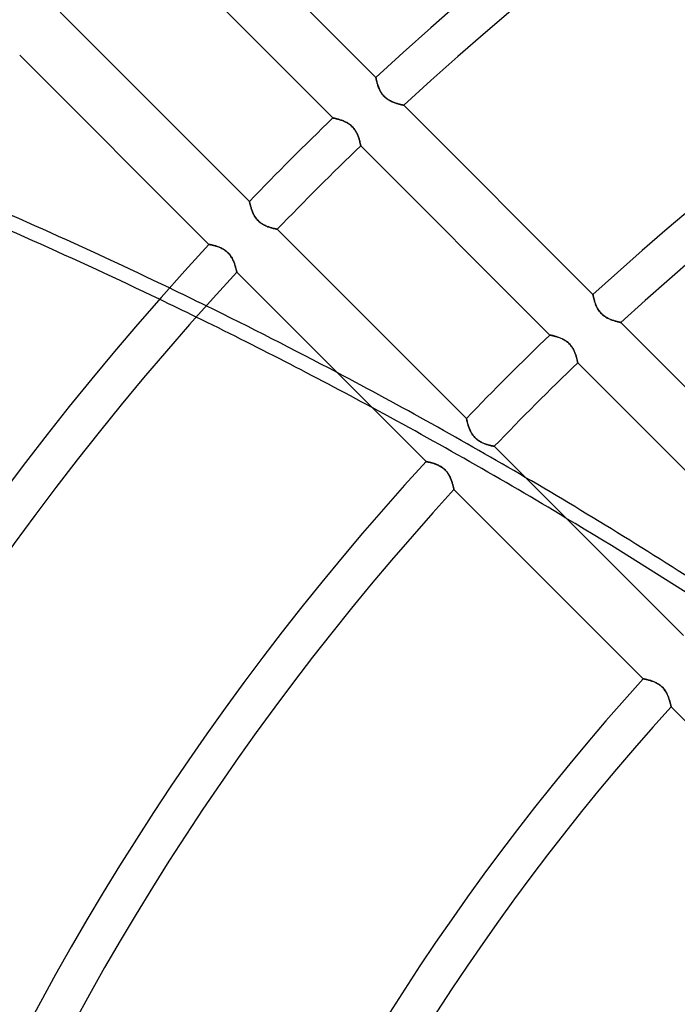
# Model space of a CAD drawing. Header units: millimetres. Extents: x -215 to 215, y -215 to 215.
# Tile 13 of 57: x -97 to -71, y 52 to 92. Entities that reach past the tile are written whole.
import ezdxf

# ---------------------------------------------------------------- set-up
doc = ezdxf.new("R2010")
doc.units = ezdxf.units.MM
doc.layers.add('MAIN-1', color=7, linetype='Continuous')
doc.layers.add('MAIN-2', color=7, linetype='Continuous')

msp = doc.modelspace()

# ---------------------------------------------------------------- linework, layer by layer
at = {"layer": 'MAIN-1'}
for p, q in [((-82.983, 89.708), (-90.61, 97.334)), ((-92.336, 95.698), (-84.713, 88.076)), ((-88.076, 84.713), (-95.698, 92.336)), ((-97.334, 90.61), (-89.708, 82.983)), ((-82.983, 89.706), (-82.983, 89.708)), ((-82.982, 89.702), (-82.983, 89.706)), ((-82.981, 89.695), (-82.982, 89.702)), ((-82.979, 89.686), (-82.981, 89.695)), ((-82.977, 89.673), (-82.979, 89.686)), ((-82.974, 89.659), (-82.977, 89.673)), ((-82.97, 89.641), (-82.974, 89.659)), ((-82.966, 89.622), (-82.97, 89.641)), ((-82.961, 89.601), (-82.966, 89.622)), ((-82.956, 89.577), (-82.961, 89.601)), ((-82.95, 89.552), (-82.956, 89.577)), ((-82.943, 89.525), (-82.95, 89.552)), ((-82.936, 89.497), (-82.943, 89.525)), ((-82.928, 89.467), (-82.936, 89.497)), ((-82.918, 89.436), (-82.928, 89.467)), ((-82.908, 89.404), (-82.918, 89.436)), ((-82.897, 89.371), (-82.908, 89.404)), ((-82.885, 89.337), (-82.897, 89.371)), ((-82.872, 89.302), (-82.885, 89.337)), ((-82.858, 89.267), (-82.872, 89.302)), ((-82.842, 89.231), (-82.858, 89.267)), ((-82.825, 89.195), (-82.842, 89.231)), ((-82.806, 89.16), (-82.825, 89.195)), ((-82.786, 89.124), (-82.806, 89.16)), ((-82.764, 89.089), (-82.786, 89.124)), ((-82.74, 89.054), (-82.764, 89.089)), ((-82.715, 89.02), (-82.74, 89.054)), ((-82.687, 88.987), (-82.715, 89.02)), ((-82.659, 88.955), (-82.687, 88.987)), ((-82.628, 88.925), (-82.659, 88.955)), ((-82.597, 88.897), (-82.628, 88.925)), ((-82.564, 88.87), (-82.597, 88.897)), ((-82.53, 88.844), (-82.564, 88.87)), ((-82.495, 88.82), (-82.53, 88.844)), ((-82.46, 88.798), (-82.495, 88.82)), ((-82.425, 88.778), (-82.46, 88.798)), ((-82.389, 88.759), (-82.425, 88.778)), ((-82.354, 88.741), (-82.389, 88.759)), ((-82.318, 88.725), (-82.354, 88.741)), ((-82.283, 88.71), (-82.318, 88.725)), ((-82.248, 88.696), (-82.283, 88.71)), ((-82.214, 88.684), (-82.248, 88.696)), ((-82.18, 88.672), (-82.214, 88.684)), ((-82.147, 88.661), (-82.18, 88.672)), ((-82.115, 88.651), (-82.147, 88.661)), ((-82.084, 88.641), (-82.115, 88.651)), ((-82.054, 88.633), (-82.084, 88.641)), ((-82.026, 88.625), (-82.054, 88.633)), ((-81.999, 88.618), (-82.026, 88.625)), ((-81.975, 88.612), (-81.999, 88.618)), ((-81.952, 88.607), (-81.975, 88.612)), ((-81.932, 88.602), (-81.952, 88.607)), ((-81.914, 88.598), (-81.932, 88.602)), ((-81.898, 88.594), (-81.914, 88.598)), ((-81.885, 88.591), (-81.898, 88.594)), ((-81.875, 88.589), (-81.885, 88.591)), ((-81.868, 88.587), (-81.875, 88.589)), ((-81.863, 88.586), (-81.868, 88.587)), ((-81.862, 88.586), (-81.863, 88.586)), ((-74.234, 80.958), (-81.862, 88.586)), ((-84.713, 88.076), (-84.712, 88.075)), ((-84.712, 88.075), (-84.708, 88.075)), ((-84.708, 88.075), (-84.7, 88.073)), ((-84.7, 88.073), (-84.69, 88.071)), ((-84.69, 88.071), (-84.677, 88.068)), ((-84.677, 88.068), (-84.662, 88.065)), ((-84.662, 88.065), (-84.644, 88.061)), ((-84.644, 88.061), (-84.624, 88.056)), ((-84.624, 88.056), (-84.601, 88.051)), ((-84.601, 88.051), (-84.577, 88.045)), ((-84.577, 88.045), (-84.551, 88.038)), ((-84.551, 88.038), (-84.523, 88.03)), ((-84.523, 88.03), (-84.493, 88.022)), ((-84.493, 88.022), (-84.462, 88.013)), ((-84.462, 88.013), (-84.431, 88.003)), ((-84.431, 88.003), (-84.398, 87.993)), ((-84.398, 87.993), (-84.364, 87.981)), ((-84.364, 87.981), (-84.33, 87.968)), ((-84.33, 87.968), (-84.296, 87.955)), ((-84.296, 87.955), (-84.261, 87.94)), ((-84.261, 87.94), (-84.226, 87.924)), ((-84.226, 87.924), (-84.191, 87.907)), ((-84.191, 87.907), (-84.155, 87.888)), ((-84.155, 87.888), (-84.12, 87.868)), ((-84.12, 87.868), (-84.085, 87.847)), ((-84.085, 87.847), (-84.051, 87.823)), ((-84.051, 87.823), (-84.017, 87.798)), ((-84.017, 87.798), (-83.985, 87.771)), ((-83.985, 87.771), (-83.954, 87.743)), ((-83.954, 87.743), (-83.924, 87.714)), ((-83.924, 87.714), (-83.895, 87.683)), ((-83.895, 87.683), (-83.868, 87.651)), ((-83.868, 87.651), (-83.843, 87.617)), ((-83.843, 87.617), (-83.819, 87.583)), ((-83.819, 87.583), (-83.797, 87.548)), ((-83.797, 87.548), (-83.777, 87.513)), ((-83.777, 87.513), (-83.758, 87.478)), ((-83.758, 87.478), (-83.74, 87.443)), ((-83.74, 87.443), (-83.724, 87.408)), ((-83.724, 87.408), (-83.71, 87.373)), ((-83.71, 87.373), (-83.696, 87.338)), ((-83.696, 87.338), (-83.684, 87.303)), ((-83.684, 87.303), (-83.672, 87.269)), ((-83.672, 87.269), (-83.662, 87.236)), ((-83.662, 87.236), (-83.652, 87.204)), ((-83.652, 87.204), (-83.643, 87.174)), ((-83.643, 87.174), (-83.635, 87.144)), ((-83.635, 87.144), (-83.628, 87.116)), ((-83.628, 87.116), (-83.622, 87.09)), ((-83.622, 87.09), (-83.616, 87.066)), ((-83.616, 87.066), (-83.611, 87.044)), ((-83.611, 87.044), (-83.606, 87.023)), ((-83.606, 87.023), (-83.603, 87.006)), ((-83.603, 87.006), (-83.6, 86.99)), ((-83.6, 86.99), (-83.597, 86.978)), ((-83.597, 86.978), (-83.595, 86.968)), ((-83.595, 86.968), (-83.594, 86.961)), ((-83.594, 86.961), (-83.593, 86.956)), ((-83.593, 86.956), (-83.592, 86.955)), ((-83.592, 86.955), (-75.97, 79.332)), ((-88.075, 84.712), (-88.076, 84.713)), ((-88.074, 84.707), (-88.075, 84.712)), ((-88.073, 84.7), (-88.074, 84.707)), ((-88.071, 84.69), (-88.073, 84.7)), ((-88.068, 84.677), (-88.071, 84.69)), ((-88.065, 84.662), (-88.068, 84.677)), ((-88.061, 84.644), (-88.065, 84.662)), ((-88.056, 84.623), (-88.061, 84.644)), ((-88.051, 84.601), (-88.056, 84.623)), ((-88.045, 84.576), (-88.051, 84.601)), ((-88.038, 84.55), (-88.045, 84.576)), ((-88.03, 84.522), (-88.038, 84.55)), ((-88.022, 84.493), (-88.03, 84.522)), ((-88.013, 84.462), (-88.022, 84.493)), ((-88.003, 84.43), (-88.013, 84.462)), ((-87.992, 84.397), (-88.003, 84.43)), ((-87.98, 84.363), (-87.992, 84.397)), ((-87.968, 84.328), (-87.98, 84.363)), ((-87.954, 84.293), (-87.968, 84.328)), ((-87.939, 84.258), (-87.954, 84.293)), ((-87.923, 84.223), (-87.939, 84.258)), ((-87.906, 84.188), (-87.923, 84.223)), ((-87.887, 84.152), (-87.906, 84.188)), ((-87.867, 84.117), (-87.887, 84.152)), ((-87.845, 84.083), (-87.867, 84.117)), ((-87.821, 84.048), (-87.845, 84.083)), ((-87.796, 84.015), (-87.821, 84.048)), ((-87.769, 83.982), (-87.796, 84.015)), ((-87.741, 83.951), (-87.769, 83.982)), ((-87.711, 83.921), (-87.741, 83.951)), ((-87.68, 83.893), (-87.711, 83.921)), ((-87.648, 83.866), (-87.68, 83.893)), ((-87.615, 83.841), (-87.648, 83.866)), ((-87.58, 83.817), (-87.615, 83.841)), ((-87.546, 83.795), (-87.58, 83.817)), ((-87.511, 83.775), (-87.546, 83.795)), ((-87.475, 83.756), (-87.511, 83.775)), ((-87.44, 83.739), (-87.475, 83.756)), ((-87.405, 83.723), (-87.44, 83.739)), ((-87.371, 83.709), (-87.405, 83.723)), ((-87.336, 83.696), (-87.371, 83.709)), ((-87.302, 83.683), (-87.336, 83.696)), ((-87.269, 83.672), (-87.302, 83.683)), ((-87.236, 83.661), (-87.269, 83.672)), ((-87.204, 83.652), (-87.236, 83.661)), ((-87.174, 83.643), (-87.204, 83.652)), ((-87.144, 83.635), (-87.174, 83.643)), ((-87.116, 83.628), (-87.144, 83.635)), ((-87.09, 83.622), (-87.116, 83.628)), ((-87.066, 83.616), (-87.09, 83.622)), ((-87.044, 83.611), (-87.066, 83.616)), ((-87.024, 83.606), (-87.044, 83.611)), ((-87.006, 83.603), (-87.024, 83.606)), ((-86.99, 83.6), (-87.006, 83.603)), ((-86.978, 83.597), (-86.99, 83.6)), ((-86.968, 83.595), (-86.978, 83.597)), ((-86.961, 83.594), (-86.968, 83.595)), ((-86.956, 83.593), (-86.961, 83.594)), ((-86.955, 83.592), (-86.956, 83.593)), ((-79.332, 75.97), (-86.955, 83.592)), ((-89.708, 82.983), (-89.706, 82.983)), ((-89.706, 82.983), (-89.702, 82.982)), ((-89.702, 82.982), (-89.695, 82.981)), ((-89.695, 82.981), (-89.685, 82.979)), ((-89.685, 82.979), (-89.673, 82.976)), ((-89.673, 82.976), (-89.658, 82.973)), ((-89.658, 82.973), (-89.64, 82.97)), ((-89.64, 82.97), (-89.621, 82.966)), ((-89.621, 82.966), (-89.599, 82.961)), ((-89.599, 82.961), (-89.575, 82.955)), ((-89.575, 82.955), (-89.549, 82.949)), ((-89.549, 82.949), (-89.521, 82.942)), ((-89.521, 82.942), (-89.492, 82.934)), ((-89.492, 82.934), (-89.462, 82.926)), ((-89.462, 82.926), (-89.43, 82.917)), ((-89.43, 82.917), (-89.397, 82.906)), ((-89.397, 82.906), (-89.364, 82.895)), ((-89.364, 82.895), (-89.33, 82.883)), ((-89.33, 82.883), (-89.296, 82.87)), ((-89.296, 82.87), (-89.261, 82.855)), ((-89.261, 82.855), (-89.226, 82.84)), ((-89.226, 82.84), (-89.191, 82.823)), ((-89.191, 82.823), (-89.156, 82.804)), ((-89.156, 82.804), (-89.121, 82.784)), ((-89.121, 82.784), (-89.087, 82.763)), ((-89.087, 82.763), (-89.052, 82.739)), ((-89.052, 82.739), (-89.019, 82.714)), ((-89.019, 82.714), (-88.987, 82.687)), ((-88.987, 82.687), (-88.956, 82.659)), ((-88.956, 82.659), (-88.926, 82.629)), ((-88.926, 82.629), (-88.898, 82.598)), ((-88.898, 82.598), (-88.871, 82.566)), ((-88.871, 82.566), (-88.845, 82.532)), ((-88.845, 82.532), (-88.822, 82.498)), ((-88.822, 82.498), (-88.8, 82.463)), ((-88.8, 82.463), (-88.779, 82.428)), ((-88.779, 82.428), (-88.76, 82.392)), ((-88.76, 82.392), (-88.743, 82.357)), ((-88.743, 82.357), (-88.727, 82.322)), ((-88.727, 82.322), (-88.712, 82.286)), ((-88.712, 82.286), (-88.698, 82.251)), ((-88.698, 82.251), (-88.685, 82.217)), ((-88.685, 82.217), (-88.673, 82.183)), ((-88.673, 82.183), (-88.662, 82.15)), ((-88.662, 82.15), (-88.651, 82.117)), ((-88.651, 82.117), (-88.642, 82.086)), ((-88.642, 82.086), (-88.633, 82.056)), ((-88.633, 82.056), (-88.626, 82.028)), ((-88.626, 82.028), (-88.619, 82.001)), ((-88.619, 82.001), (-88.612, 81.976)), ((-88.612, 81.976), (-88.607, 81.953)), ((-88.607, 81.953), (-88.602, 81.933)), ((-88.602, 81.933), (-88.598, 81.914)), ((-88.598, 81.914), (-88.594, 81.899)), ((-88.594, 81.899), (-88.591, 81.885)), ((-88.591, 81.885), (-88.589, 81.875)), ((-88.589, 81.875), (-88.587, 81.868)), ((-88.587, 81.868), (-88.586, 81.863)), ((-88.586, 81.863), (-88.586, 81.862)), ((-88.586, 81.862), (-80.958, 74.234)), ((-74.234, 80.957), (-74.234, 80.958)), ((-74.233, 80.954), (-74.234, 80.957)), ((-74.232, 80.947), (-74.233, 80.954)), ((-74.23, 80.939), (-74.232, 80.947)), ((-74.228, 80.928), (-74.23, 80.939)), ((-74.226, 80.915), (-74.228, 80.928)), ((-74.222, 80.9), (-74.226, 80.915)), ((-74.219, 80.883), (-74.222, 80.9)), ((-74.215, 80.864), (-74.219, 80.883)), ((-74.21, 80.843), (-74.215, 80.864)), ((-74.205, 80.821), (-74.21, 80.843)), ((-74.199, 80.797), (-74.205, 80.821)), ((-74.193, 80.771), (-74.199, 80.797)), ((-74.186, 80.744), (-74.193, 80.771)), ((-74.178, 80.717), (-74.186, 80.744)), ((-74.17, 80.687), (-74.178, 80.717)), ((-74.16, 80.657), (-74.17, 80.687)), ((-74.15, 80.626), (-74.16, 80.657)), ((-74.139, 80.595), (-74.15, 80.626)), ((-74.127, 80.562), (-74.139, 80.595)), ((-74.114, 80.529), (-74.127, 80.562)), ((-74.1, 80.496), (-74.114, 80.529)), ((-74.084, 80.463), (-74.1, 80.496)), ((-74.067, 80.429), (-74.084, 80.463)), ((-74.049, 80.396), (-74.067, 80.429)), ((-74.029, 80.362), (-74.049, 80.396)), ((-74.008, 80.329), (-74.029, 80.362)), ((-73.986, 80.297), (-74.008, 80.329)), ((-73.961, 80.265), (-73.986, 80.297)), ((-73.935, 80.235), (-73.961, 80.265)), ((-73.908, 80.205), (-73.935, 80.235)), ((-73.88, 80.177), (-73.908, 80.205)), ((-73.851, 80.15), (-73.88, 80.177)), ((-73.82, 80.125), (-73.851, 80.15)), ((-73.789, 80.101), (-73.82, 80.125)), ((-73.756, 80.078), (-73.789, 80.101)), ((-73.723, 80.057), (-73.756, 80.078)), ((-73.69, 80.037), (-73.723, 80.057)), ((-73.657, 80.019), (-73.69, 80.037)), ((-73.623, 80.002), (-73.657, 80.019)), ((-73.59, 79.986), (-73.623, 80.002)), ((-73.557, 79.971), (-73.59, 79.986)), ((-73.524, 79.957), (-73.557, 79.971)), ((-73.492, 79.945), (-73.524, 79.957)), ((-73.46, 79.933), (-73.492, 79.945)), ((-73.428, 79.922), (-73.46, 79.933)), ((-73.397, 79.911), (-73.428, 79.922)), ((-73.367, 79.902), (-73.397, 79.911)), ((-73.338, 79.893), (-73.367, 79.902)), ((-73.31, 79.885), (-73.338, 79.893)), ((-73.283, 79.878), (-73.31, 79.885)), ((-73.258, 79.871), (-73.283, 79.878)), ((-73.234, 79.865), (-73.258, 79.871)), ((-73.212, 79.86), (-73.234, 79.865)), ((-73.192, 79.855), (-73.212, 79.86)), ((-73.174, 79.85), (-73.192, 79.855)), ((-73.158, 79.847), (-73.174, 79.85)), ((-73.144, 79.844), (-73.158, 79.847)), ((-73.133, 79.841), (-73.144, 79.844)), ((-73.124, 79.839), (-73.133, 79.841)), ((-73.117, 79.838), (-73.124, 79.839)), ((-73.113, 79.837), (-73.117, 79.838)), ((-73.112, 79.837), (-73.113, 79.837)), ((-65.483, 72.207), (-73.112, 79.837)), ((-75.97, 79.332), (-75.968, 79.332)), ((-75.968, 79.332), (-75.964, 79.331)), ((-75.964, 79.331), (-75.958, 79.33)), ((-75.958, 79.33), (-75.949, 79.328)), ((-75.949, 79.328), (-75.938, 79.325)), ((-75.938, 79.325), (-75.924, 79.322)), ((-75.924, 79.322), (-75.908, 79.319)), ((-75.908, 79.319), (-75.89, 79.315)), ((-75.89, 79.315), (-75.871, 79.31)), ((-75.871, 79.31), (-75.849, 79.305)), ((-75.849, 79.305), (-75.825, 79.299)), ((-75.825, 79.299), (-75.8, 79.292)), ((-75.8, 79.292), (-75.774, 79.285)), ((-75.774, 79.285), (-75.746, 79.277)), ((-75.746, 79.277), (-75.717, 79.269)), ((-75.717, 79.269), (-75.687, 79.26)), ((-75.687, 79.26), (-75.657, 79.25)), ((-75.657, 79.25), (-75.625, 79.239)), ((-75.625, 79.239), (-75.593, 79.227)), ((-75.593, 79.227), (-75.561, 79.215)), ((-75.561, 79.215), (-75.529, 79.201)), ((-75.529, 79.201), (-75.496, 79.187)), ((-75.496, 79.187), (-75.463, 79.171)), ((-75.463, 79.171), (-75.43, 79.154)), ((-75.43, 79.154), (-75.397, 79.136)), ((-75.397, 79.136), (-75.364, 79.117)), ((-75.364, 79.117), (-75.332, 79.096)), ((-75.332, 79.096), (-75.3, 79.074)), ((-75.3, 79.074), (-75.268, 79.05)), ((-75.268, 79.05), (-75.238, 79.025)), ((-75.238, 79.025), (-75.209, 78.998)), ((-75.209, 78.998), (-75.181, 78.971)), ((-75.181, 78.971), (-75.154, 78.942)), ((-75.154, 78.942), (-75.128, 78.912)), ((-75.128, 78.912), (-75.104, 78.881)), ((-75.104, 78.881), (-75.081, 78.849)), ((-75.081, 78.849), (-75.06, 78.817)), ((-75.06, 78.817), (-75.041, 78.784)), ((-75.041, 78.784), (-75.022, 78.751)), ((-75.022, 78.751), (-75.006, 78.718)), ((-75.006, 78.718), (-74.99, 78.685)), ((-74.99, 78.685), (-74.975, 78.652)), ((-74.975, 78.652), (-74.962, 78.619)), ((-74.962, 78.619), (-74.949, 78.587)), ((-74.949, 78.587), (-74.938, 78.554)), ((-74.938, 78.554), (-74.927, 78.523)), ((-74.927, 78.523), (-74.917, 78.492)), ((-74.917, 78.492), (-74.908, 78.462)), ((-74.908, 78.462), (-74.9, 78.433)), ((-74.9, 78.433), (-74.892, 78.405)), ((-74.892, 78.405), (-74.886, 78.379)), ((-74.886, 78.379), (-74.879, 78.354)), ((-74.879, 78.354), (-74.874, 78.331)), ((-74.874, 78.331), (-74.869, 78.309)), ((-74.869, 78.309), (-74.865, 78.289)), ((-74.865, 78.289), (-74.861, 78.271)), ((-74.861, 78.271), (-74.858, 78.256)), ((-74.858, 78.256), (-74.855, 78.242)), ((-74.855, 78.242), (-74.853, 78.231)), ((-74.853, 78.231), (-74.851, 78.222)), ((-74.851, 78.222), (-74.85, 78.216)), ((-74.85, 78.216), (-74.849, 78.212)), ((-74.849, 78.212), (-74.849, 78.211)), ((-74.849, 78.211), (-67.225, 70.588)), ((-79.332, 75.968), (-79.332, 75.97)), ((-79.331, 75.964), (-79.332, 75.968)), ((-79.329, 75.956), (-79.331, 75.964)), ((-79.327, 75.946), (-79.329, 75.956)), ((-79.324, 75.933), (-79.327, 75.946)), ((-79.321, 75.918), (-79.324, 75.933)), ((-79.317, 75.9), (-79.321, 75.918)), ((-79.312, 75.879), (-79.317, 75.9)), ((-79.307, 75.857), (-79.312, 75.879)), ((-79.301, 75.833), (-79.307, 75.857)), ((-79.294, 75.806), (-79.301, 75.833)), ((-79.286, 75.778), (-79.294, 75.806)), ((-79.278, 75.749), (-79.286, 75.778)), ((-79.269, 75.718), (-79.278, 75.749)), ((-79.259, 75.686), (-79.269, 75.718)), ((-79.248, 75.653), (-79.259, 75.686)), ((-79.236, 75.619), (-79.248, 75.653)), ((-79.224, 75.584), (-79.236, 75.619)), ((-79.21, 75.549), (-79.224, 75.584)), ((-79.195, 75.514), (-79.21, 75.549)), ((-79.179, 75.479), (-79.195, 75.514)), ((-79.161, 75.444), (-79.179, 75.479)), ((-79.143, 75.408), (-79.161, 75.444)), ((-79.122, 75.373), (-79.143, 75.408)), ((-79.101, 75.339), (-79.122, 75.373)), ((-79.077, 75.304), (-79.101, 75.339)), ((-79.052, 75.271), (-79.077, 75.304)), ((-79.025, 75.238), (-79.052, 75.271)), ((-78.997, 75.207), (-79.025, 75.238)), ((-78.967, 75.177), (-78.997, 75.207)), ((-78.936, 75.149), (-78.967, 75.177)), ((-78.904, 75.122), (-78.936, 75.149)), ((-78.871, 75.097), (-78.904, 75.122)), ((-78.836, 75.073), (-78.871, 75.097)), ((-78.802, 75.051), (-78.836, 75.073)), ((-78.767, 75.031), (-78.802, 75.051)), ((-78.731, 75.012), (-78.767, 75.031)), ((-78.696, 74.995), (-78.731, 75.012)), ((-78.661, 74.979), (-78.696, 74.995)), ((-78.627, 74.965), (-78.661, 74.979)), ((-78.592, 74.951), (-78.627, 74.965)), ((-78.558, 74.939), (-78.592, 74.951)), ((-78.525, 74.928), (-78.558, 74.939)), ((-78.492, 74.917), (-78.525, 74.928)), ((-78.46, 74.908), (-78.492, 74.917)), ((-78.43, 74.899), (-78.46, 74.908)), ((-78.4, 74.891), (-78.43, 74.899)), ((-78.372, 74.884), (-78.4, 74.891)), ((-78.346, 74.878), (-78.372, 74.884)), ((-78.322, 74.872), (-78.346, 74.878)), ((-78.3, 74.867), (-78.322, 74.872)), ((-78.28, 74.863), (-78.3, 74.867)), ((-78.262, 74.859), (-78.28, 74.863)), ((-78.247, 74.856), (-78.262, 74.859)), ((-78.234, 74.853), (-78.247, 74.856)), ((-78.224, 74.851), (-78.234, 74.853)), ((-78.217, 74.85), (-78.224, 74.851)), ((-78.212, 74.849), (-78.217, 74.85)), ((-78.211, 74.849), (-78.212, 74.849)), ((-70.588, 67.225), (-78.211, 74.849)), ((-80.958, 74.234), (-80.957, 74.234)), ((-80.957, 74.234), (-80.953, 74.233)), ((-80.953, 74.233), (-80.946, 74.231)), ((-80.946, 74.231), (-80.936, 74.23)), ((-80.936, 74.23), (-80.924, 74.227)), ((-80.924, 74.227), (-80.909, 74.224)), ((-80.909, 74.224), (-80.891, 74.221)), ((-80.891, 74.221), (-80.871, 74.216)), ((-80.871, 74.216), (-80.849, 74.212)), ((-80.849, 74.212), (-80.825, 74.206)), ((-80.825, 74.206), (-80.8, 74.2)), ((-80.8, 74.2), (-80.772, 74.193)), ((-80.772, 74.193), (-80.743, 74.185)), ((-80.743, 74.185), (-80.712, 74.177)), ((-80.712, 74.177), (-80.681, 74.168)), ((-80.681, 74.168), (-80.648, 74.157)), ((-80.648, 74.157), (-80.615, 74.146)), ((-80.615, 74.146), (-80.581, 74.134)), ((-80.581, 74.134), (-80.547, 74.121)), ((-80.547, 74.121), (-80.512, 74.106)), ((-80.512, 74.106), (-80.477, 74.091)), ((-80.477, 74.091), (-80.442, 74.074)), ((-80.442, 74.074), (-80.407, 74.055)), ((-80.407, 74.055), (-80.372, 74.035)), ((-80.372, 74.035), (-80.337, 74.014)), ((-80.337, 74.014), (-80.303, 73.99)), ((-80.303, 73.99), (-80.27, 73.965)), ((-80.27, 73.965), (-80.237, 73.938)), ((-80.237, 73.938), (-80.206, 73.91)), ((-80.206, 73.91), (-80.177, 73.88)), ((-80.177, 73.88), (-80.149, 73.849)), ((-80.149, 73.849), (-80.122, 73.816)), ((-80.122, 73.816), (-80.096, 73.783)), ((-80.096, 73.783), (-80.073, 73.748)), ((-80.073, 73.748), (-80.051, 73.713)), ((-80.051, 73.713), (-80.03, 73.678)), ((-80.03, 73.678), (-80.011, 73.643)), ((-80.011, 73.643), (-79.994, 73.608)), ((-79.994, 73.608), (-79.978, 73.572)), ((-79.978, 73.572), (-79.963, 73.537)), ((-79.963, 73.537), (-79.949, 73.502)), ((-79.949, 73.502), (-79.936, 73.468)), ((-79.936, 73.468), (-79.924, 73.434)), ((-79.924, 73.434), (-79.912, 73.4)), ((-79.912, 73.4), (-79.902, 73.368)), ((-79.902, 73.368), (-79.893, 73.337)), ((-79.893, 73.337), (-79.884, 73.307)), ((-79.884, 73.307), (-79.876, 73.278)), ((-79.876, 73.278), (-79.869, 73.252)), ((-79.869, 73.252), (-79.863, 73.227)), ((-79.863, 73.227), (-79.857, 73.204)), ((-79.857, 73.204), (-79.853, 73.183)), ((-79.853, 73.183), (-79.848, 73.165)), ((-79.848, 73.165), (-79.845, 73.149)), ((-79.845, 73.149), (-79.842, 73.136)), ((-79.842, 73.136), (-79.84, 73.126)), ((-79.84, 73.126), (-79.838, 73.118)), ((-79.838, 73.118), (-79.837, 73.114)), ((-79.837, 73.114), (-79.837, 73.112)), ((-79.837, 73.112), (-72.207, 65.483)), ((-72.207, 65.483), (-72.206, 65.482)), ((-72.206, 65.482), (-72.202, 65.482)), ((-72.202, 65.482), (-72.195, 65.48)), ((-72.195, 65.48), (-72.185, 65.478)), ((-72.185, 65.478), (-72.172, 65.476)), ((-72.172, 65.476), (-72.157, 65.473)), ((-72.157, 65.473), (-72.14, 65.47)), ((-72.14, 65.47), (-72.12, 65.465)), ((-72.12, 65.465), (-72.098, 65.461)), ((-72.098, 65.461), (-72.074, 65.455)), ((-72.074, 65.455), (-72.049, 65.449)), ((-72.049, 65.449), (-72.021, 65.442)), ((-72.021, 65.442), (-71.992, 65.435)), ((-71.992, 65.435), (-71.961, 65.426)), ((-71.961, 65.426), (-71.93, 65.417)), ((-71.93, 65.417), (-71.897, 65.407)), ((-71.897, 65.407), (-71.864, 65.395)), ((-71.864, 65.395), (-71.83, 65.383)), ((-71.83, 65.383), (-71.795, 65.37)), ((-71.795, 65.37), (-71.761, 65.356)), ((-71.761, 65.356), (-71.726, 65.34)), ((-71.726, 65.34), (-71.691, 65.323)), ((-71.691, 65.323), (-71.656, 65.305)), ((-71.656, 65.305), (-71.621, 65.284)), ((-71.621, 65.284), (-71.586, 65.263)), ((-71.586, 65.263), (-71.552, 65.239)), ((-71.552, 65.239), (-71.519, 65.214)), ((-71.519, 65.214), (-71.486, 65.187)), ((-71.486, 65.187), (-71.455, 65.159)), ((-71.455, 65.159), (-71.426, 65.129)), ((-71.426, 65.129), (-71.398, 65.098)), ((-71.398, 65.098), (-71.371, 65.065)), ((-71.371, 65.065), (-71.345, 65.031)), ((-71.345, 65.031), (-71.322, 64.997)), ((-71.322, 64.997), (-71.3, 64.962)), ((-71.3, 64.962), (-71.279, 64.927)), ((-71.279, 64.927), (-71.261, 64.892)), ((-71.261, 64.892), (-71.243, 64.856)), ((-71.243, 64.856), (-71.227, 64.821)), ((-71.227, 64.821), (-71.212, 64.786)), ((-71.212, 64.786), (-71.198, 64.751)), ((-71.198, 64.751), (-71.185, 64.716)), ((-71.185, 64.716), (-71.173, 64.682)), ((-71.173, 64.682), (-71.161, 64.649)), ((-71.161, 64.649), (-71.151, 64.617)), ((-71.151, 64.617), (-71.142, 64.585)), ((-71.142, 64.585), (-71.133, 64.555)), ((-71.133, 64.555), (-71.125, 64.527)), ((-71.125, 64.527), (-71.118, 64.5)), ((-71.118, 64.5), (-71.112, 64.475)), ((-71.112, 64.475), (-71.106, 64.453)), ((-71.106, 64.453), (-71.101, 64.432)), ((-71.101, 64.432), (-71.097, 64.413)), ((-71.097, 64.413), (-71.093, 64.398)), ((-71.093, 64.398), (-71.09, 64.384)), ((-71.09, 64.384), (-71.088, 64.374)), ((-71.088, 64.374), (-71.086, 64.367)), ((-71.086, 64.367), (-71.085, 64.362)), ((-71.085, 64.362), (-71.085, 64.361)), ((-71.085, 64.361), (-63.453, 56.729))]:
    msp.add_line(p, q, dxfattribs=at)
for radius, start, end in [(122.204, 47.22994, 132.77002), (120.618, 47.25928, 132.74068), (109.841, 47.48113, 132.51889), (108.255, 47.51745, 132.48251), (122.204, 133.88523, 136.11478), (120.618, 133.87056, 136.12944), (122.204, 137.22998, 180.00002), (120.618, 137.25932, 180.00002), (109.841, 133.75975, 136.24025), (108.255, 133.74158, 136.25842), (109.841, 137.48111, 180.00002), (108.255, 137.51743, 180.00002), (97.478, 137.79601, 180.00002), (95.892, 137.8423, 180.00002), (85.115, 138.20258, 180.00002), (83.529, 138.11623, 180.00002)]:
    msp.add_arc((0, 0), radius, start, end, dxfattribs=at)
for centre, major_axis, start_param, end_param in [((-157.714, -35.51), (-156.772, 50.938), -1.735874, -1.667347), ((-157.895, -36.069), (156.772, -50.938), 1.407205, 1.475653), ((-157.714, -35.51), (-156.772, 50.938), -1.782081, -1.745919), ((-157.895, -36.069), (156.772, -50.938), 1.348491, 1.397171), ((-157.714, -35.51), (-156.772, 50.938), -1.892071, -1.835239), ((-157.895, -36.069), (156.772, -50.938), 1.251185, 1.293359)]:
    msp.add_ellipse(centre, major_axis=major_axis, ratio=0.809017, start_param=start_param, end_param=end_param, dxfattribs=at)
at = {"layer": 'MAIN-2'}
for p, q in [((-82.983, 89.708), (-82.983, 89.706)), ((-82.983, 89.706), (-82.982, 89.702)), ((-82.982, 89.702), (-82.981, 89.695)), ((-82.981, 89.695), (-82.979, 89.685)), ((-82.979, 89.685), (-82.976, 89.673)), ((-82.976, 89.673), (-82.973, 89.658)), ((-82.973, 89.658), (-82.97, 89.64)), ((-82.97, 89.64), (-82.966, 89.621)), ((-82.966, 89.621), (-82.961, 89.599)), ((-82.961, 89.599), (-82.955, 89.575)), ((-82.955, 89.575), (-82.949, 89.549)), ((-82.949, 89.549), (-82.942, 89.521)), ((-82.942, 89.521), (-82.934, 89.492)), ((-82.934, 89.492), (-82.926, 89.462)), ((-82.926, 89.462), (-82.917, 89.43)), ((-82.917, 89.43), (-82.906, 89.397)), ((-82.906, 89.397), (-82.895, 89.364)), ((-82.895, 89.364), (-82.883, 89.33)), ((-82.883, 89.33), (-82.87, 89.296)), ((-82.87, 89.296), (-82.855, 89.261)), ((-82.855, 89.261), (-82.84, 89.226)), ((-82.84, 89.226), (-82.823, 89.191)), ((-82.823, 89.191), (-82.804, 89.156)), ((-82.804, 89.156), (-82.784, 89.121)), ((-82.784, 89.121), (-82.763, 89.087)), ((-82.763, 89.087), (-82.739, 89.052)), ((-82.739, 89.052), (-82.714, 89.019)), ((-82.714, 89.019), (-82.687, 88.987)), ((-82.687, 88.987), (-82.659, 88.956)), ((-82.659, 88.956), (-82.629, 88.926)), ((-82.629, 88.926), (-82.598, 88.898)), ((-82.598, 88.898), (-82.566, 88.871)), ((-82.566, 88.871), (-82.532, 88.845)), ((-82.532, 88.845), (-82.498, 88.822)), ((-82.498, 88.822), (-82.463, 88.8)), ((-82.463, 88.8), (-82.428, 88.779)), ((-82.428, 88.779), (-82.392, 88.76)), ((-82.392, 88.76), (-82.357, 88.743)), ((-82.357, 88.743), (-82.322, 88.727)), ((-82.322, 88.727), (-82.286, 88.712)), ((-82.286, 88.712), (-82.251, 88.698)), ((-82.251, 88.698), (-82.217, 88.685)), ((-82.217, 88.685), (-82.183, 88.673)), ((-82.183, 88.673), (-82.15, 88.662)), ((-82.15, 88.662), (-82.117, 88.651)), ((-82.117, 88.651), (-82.086, 88.642)), ((-82.086, 88.642), (-82.056, 88.633)), ((-82.056, 88.633), (-82.028, 88.626)), ((-82.028, 88.626), (-82.001, 88.619)), ((-82.001, 88.619), (-81.976, 88.612)), ((-81.976, 88.612), (-81.953, 88.607)), ((-81.953, 88.607), (-81.933, 88.602)), ((-81.933, 88.602), (-81.914, 88.598)), ((-81.914, 88.598), (-81.899, 88.594)), ((-81.899, 88.594), (-81.885, 88.591)), ((-81.885, 88.591), (-81.875, 88.589)), ((-81.875, 88.589), (-81.868, 88.587)), ((-81.868, 88.587), (-81.863, 88.586)), ((-81.863, 88.586), (-81.862, 88.586)), ((-84.712, 88.075), (-84.713, 88.076)), ((-84.707, 88.074), (-84.712, 88.075)), ((-84.7, 88.073), (-84.707, 88.074)), ((-84.69, 88.071), (-84.7, 88.073)), ((-84.677, 88.068), (-84.69, 88.071)), ((-84.662, 88.065), (-84.677, 88.068)), ((-84.644, 88.061), (-84.662, 88.065)), ((-84.623, 88.056), (-84.644, 88.061)), ((-84.601, 88.051), (-84.623, 88.056)), ((-84.576, 88.045), (-84.601, 88.051)), ((-84.55, 88.038), (-84.576, 88.045)), ((-84.522, 88.03), (-84.55, 88.038)), ((-84.493, 88.022), (-84.522, 88.03)), ((-84.462, 88.013), (-84.493, 88.022)), ((-84.43, 88.003), (-84.462, 88.013)), ((-84.397, 87.992), (-84.43, 88.003)), ((-84.363, 87.98), (-84.397, 87.992)), ((-84.328, 87.968), (-84.363, 87.98)), ((-84.293, 87.954), (-84.328, 87.968)), ((-84.258, 87.939), (-84.293, 87.954)), ((-84.223, 87.923), (-84.258, 87.939)), ((-84.188, 87.906), (-84.223, 87.923)), ((-84.152, 87.887), (-84.188, 87.906)), ((-84.117, 87.867), (-84.152, 87.887)), ((-84.083, 87.845), (-84.117, 87.867)), ((-84.048, 87.821), (-84.083, 87.845)), ((-84.015, 87.796), (-84.048, 87.821)), ((-83.982, 87.769), (-84.015, 87.796)), ((-83.951, 87.741), (-83.982, 87.769)), ((-83.921, 87.711), (-83.951, 87.741)), ((-83.893, 87.68), (-83.921, 87.711)), ((-83.866, 87.648), (-83.893, 87.68)), ((-83.841, 87.615), (-83.866, 87.648)), ((-83.817, 87.58), (-83.841, 87.615)), ((-83.795, 87.546), (-83.817, 87.58)), ((-83.775, 87.511), (-83.795, 87.546)), ((-83.756, 87.475), (-83.775, 87.511)), ((-83.739, 87.44), (-83.756, 87.475)), ((-83.723, 87.405), (-83.739, 87.44)), ((-83.709, 87.371), (-83.723, 87.405)), ((-83.696, 87.336), (-83.709, 87.371)), ((-83.683, 87.302), (-83.696, 87.336)), ((-83.672, 87.269), (-83.683, 87.302)), ((-83.661, 87.236), (-83.672, 87.269)), ((-83.652, 87.204), (-83.661, 87.236)), ((-83.643, 87.174), (-83.652, 87.204)), ((-83.635, 87.144), (-83.643, 87.174)), ((-83.628, 87.116), (-83.635, 87.144)), ((-83.622, 87.09), (-83.628, 87.116)), ((-83.616, 87.066), (-83.622, 87.09)), ((-83.611, 87.044), (-83.616, 87.066)), ((-83.606, 87.024), (-83.611, 87.044)), ((-83.603, 87.006), (-83.606, 87.024)), ((-83.6, 86.99), (-83.603, 87.006)), ((-83.597, 86.978), (-83.6, 86.99)), ((-83.595, 86.968), (-83.597, 86.978)), ((-83.594, 86.961), (-83.595, 86.968)), ((-83.593, 86.956), (-83.594, 86.961)), ((-83.592, 86.955), (-83.593, 86.956)), ((-88.076, 84.713), (-88.075, 84.712)), ((-88.075, 84.712), (-88.075, 84.708)), ((-88.075, 84.708), (-88.073, 84.7)), ((-88.073, 84.7), (-88.071, 84.69)), ((-88.071, 84.69), (-88.068, 84.677)), ((-88.068, 84.677), (-88.065, 84.662)), ((-88.065, 84.662), (-88.061, 84.644)), ((-88.061, 84.644), (-88.056, 84.624)), ((-88.056, 84.624), (-88.051, 84.601)), ((-88.051, 84.601), (-88.045, 84.577)), ((-88.045, 84.577), (-88.038, 84.551)), ((-88.038, 84.551), (-88.03, 84.523)), ((-88.03, 84.523), (-88.022, 84.493)), ((-88.022, 84.493), (-88.013, 84.462)), ((-88.013, 84.462), (-88.003, 84.431)), ((-88.003, 84.431), (-87.993, 84.398)), ((-87.993, 84.398), (-87.981, 84.364)), ((-87.981, 84.364), (-87.968, 84.33)), ((-87.968, 84.33), (-87.955, 84.296)), ((-87.955, 84.296), (-87.94, 84.261)), ((-87.94, 84.261), (-87.924, 84.226)), ((-87.924, 84.226), (-87.907, 84.191)), ((-87.907, 84.191), (-87.888, 84.155)), ((-87.888, 84.155), (-87.868, 84.12)), ((-87.868, 84.12), (-87.847, 84.085)), ((-87.847, 84.085), (-87.823, 84.051)), ((-87.823, 84.051), (-87.798, 84.017)), ((-87.798, 84.017), (-87.771, 83.985)), ((-87.771, 83.985), (-87.743, 83.954)), ((-87.743, 83.954), (-87.714, 83.924)), ((-87.714, 83.924), (-87.683, 83.895)), ((-87.683, 83.895), (-87.651, 83.868)), ((-87.651, 83.868), (-87.617, 83.843)), ((-87.617, 83.843), (-87.583, 83.819)), ((-87.583, 83.819), (-87.548, 83.797)), ((-87.548, 83.797), (-87.513, 83.777)), ((-87.513, 83.777), (-87.478, 83.758)), ((-87.478, 83.758), (-87.443, 83.74)), ((-87.443, 83.74), (-87.408, 83.724)), ((-87.408, 83.724), (-87.373, 83.71)), ((-87.373, 83.71), (-87.338, 83.696)), ((-87.338, 83.696), (-87.303, 83.684)), ((-87.303, 83.684), (-87.269, 83.672)), ((-87.269, 83.672), (-87.236, 83.662)), ((-87.236, 83.662), (-87.204, 83.652)), ((-87.204, 83.652), (-87.174, 83.643)), ((-87.174, 83.643), (-87.144, 83.635)), ((-87.144, 83.635), (-87.116, 83.628)), ((-87.116, 83.628), (-87.09, 83.622)), ((-87.09, 83.622), (-87.066, 83.616)), ((-87.066, 83.616), (-87.044, 83.611)), ((-87.044, 83.611), (-87.023, 83.606)), ((-87.023, 83.606), (-87.006, 83.603)), ((-87.006, 83.603), (-86.99, 83.6)), ((-86.99, 83.6), (-86.978, 83.597)), ((-86.978, 83.597), (-86.968, 83.595)), ((-86.968, 83.595), (-86.961, 83.594)), ((-86.961, 83.594), (-86.956, 83.593)), ((-86.956, 83.593), (-86.955, 83.592)), ((-89.706, 82.983), (-89.708, 82.983)), ((-89.702, 82.982), (-89.706, 82.983)), ((-89.695, 82.981), (-89.702, 82.982)), ((-89.686, 82.979), (-89.695, 82.981)), ((-89.673, 82.977), (-89.686, 82.979)), ((-89.659, 82.974), (-89.673, 82.977)), ((-89.641, 82.97), (-89.659, 82.974)), ((-89.622, 82.966), (-89.641, 82.97)), ((-89.601, 82.961), (-89.622, 82.966)), ((-89.577, 82.956), (-89.601, 82.961)), ((-89.552, 82.95), (-89.577, 82.956)), ((-89.525, 82.943), (-89.552, 82.95)), ((-89.497, 82.936), (-89.525, 82.943)), ((-89.467, 82.928), (-89.497, 82.936)), ((-89.436, 82.918), (-89.467, 82.928)), ((-89.404, 82.908), (-89.436, 82.918)), ((-89.371, 82.897), (-89.404, 82.908)), ((-89.337, 82.885), (-89.371, 82.897)), ((-89.302, 82.872), (-89.337, 82.885)), ((-89.267, 82.858), (-89.302, 82.872)), ((-89.231, 82.842), (-89.267, 82.858)), ((-89.195, 82.825), (-89.231, 82.842)), ((-89.16, 82.806), (-89.195, 82.825)), ((-89.124, 82.786), (-89.16, 82.806)), ((-89.089, 82.764), (-89.124, 82.786)), ((-89.054, 82.74), (-89.089, 82.764)), ((-89.02, 82.715), (-89.054, 82.74)), ((-88.987, 82.687), (-89.02, 82.715)), ((-88.955, 82.659), (-88.987, 82.687)), ((-88.925, 82.628), (-88.955, 82.659)), ((-88.897, 82.597), (-88.925, 82.628)), ((-88.87, 82.564), (-88.897, 82.597)), ((-88.844, 82.53), (-88.87, 82.564)), ((-88.82, 82.495), (-88.844, 82.53)), ((-88.798, 82.46), (-88.82, 82.495)), ((-88.778, 82.425), (-88.798, 82.46)), ((-88.759, 82.389), (-88.778, 82.425)), ((-88.741, 82.354), (-88.759, 82.389)), ((-88.725, 82.318), (-88.741, 82.354)), ((-88.71, 82.283), (-88.725, 82.318)), ((-88.696, 82.248), (-88.71, 82.283)), ((-88.684, 82.214), (-88.696, 82.248)), ((-88.672, 82.18), (-88.684, 82.214)), ((-88.661, 82.147), (-88.672, 82.18)), ((-88.651, 82.115), (-88.661, 82.147)), ((-88.641, 82.084), (-88.651, 82.115)), ((-88.633, 82.054), (-88.641, 82.084)), ((-88.625, 82.026), (-88.633, 82.054)), ((-88.618, 81.999), (-88.625, 82.026)), ((-88.612, 81.975), (-88.618, 81.999)), ((-88.607, 81.952), (-88.612, 81.975)), ((-88.602, 81.932), (-88.607, 81.952)), ((-88.598, 81.914), (-88.602, 81.932)), ((-88.594, 81.898), (-88.598, 81.914)), ((-88.591, 81.885), (-88.594, 81.898)), ((-88.589, 81.875), (-88.591, 81.885)), ((-88.587, 81.868), (-88.589, 81.875)), ((-88.586, 81.863), (-88.587, 81.868)), ((-88.586, 81.862), (-88.586, 81.863)), ((-74.234, 80.958), (-74.234, 80.957)), ((-74.234, 80.957), (-74.233, 80.953)), ((-74.233, 80.953), (-74.231, 80.946)), ((-74.231, 80.946), (-74.23, 80.936)), ((-74.23, 80.936), (-74.227, 80.924)), ((-74.227, 80.924), (-74.224, 80.909)), ((-74.224, 80.909), (-74.221, 80.891)), ((-74.221, 80.891), (-74.216, 80.871)), ((-74.216, 80.871), (-74.212, 80.849)), ((-74.212, 80.849), (-74.206, 80.825)), ((-74.206, 80.825), (-74.2, 80.8)), ((-74.2, 80.8), (-74.193, 80.772)), ((-74.193, 80.772), (-74.185, 80.743)), ((-74.185, 80.743), (-74.177, 80.712)), ((-74.177, 80.712), (-74.168, 80.681)), ((-74.168, 80.681), (-74.157, 80.648)), ((-74.157, 80.648), (-74.146, 80.615)), ((-74.146, 80.615), (-74.134, 80.581)), ((-74.134, 80.581), (-74.121, 80.547)), ((-74.121, 80.547), (-74.106, 80.512)), ((-74.106, 80.512), (-74.091, 80.477)), ((-74.091, 80.477), (-74.074, 80.442)), ((-74.074, 80.442), (-74.055, 80.407)), ((-74.055, 80.407), (-74.035, 80.372)), ((-74.035, 80.372), (-74.014, 80.337)), ((-74.014, 80.337), (-73.99, 80.303)), ((-73.99, 80.303), (-73.965, 80.27)), ((-73.965, 80.27), (-73.938, 80.237)), ((-73.938, 80.237), (-73.91, 80.206)), ((-73.91, 80.206), (-73.88, 80.177)), ((-73.88, 80.177), (-73.849, 80.149)), ((-73.849, 80.149), (-73.816, 80.122)), ((-73.816, 80.122), (-73.783, 80.096)), ((-73.783, 80.096), (-73.748, 80.073)), ((-73.748, 80.073), (-73.713, 80.051)), ((-73.713, 80.051), (-73.678, 80.03)), ((-73.678, 80.03), (-73.643, 80.011)), ((-73.643, 80.011), (-73.608, 79.994)), ((-73.608, 79.994), (-73.572, 79.978)), ((-73.572, 79.978), (-73.537, 79.963)), ((-73.537, 79.963), (-73.502, 79.949)), ((-73.502, 79.949), (-73.468, 79.936)), ((-73.468, 79.936), (-73.434, 79.924)), ((-73.434, 79.924), (-73.4, 79.912)), ((-73.4, 79.912), (-73.368, 79.902)), ((-73.368, 79.902), (-73.337, 79.893)), ((-73.337, 79.893), (-73.307, 79.884)), ((-73.307, 79.884), (-73.278, 79.876)), ((-73.278, 79.876), (-73.252, 79.869)), ((-73.252, 79.869), (-73.227, 79.863)), ((-73.227, 79.863), (-73.204, 79.857)), ((-73.204, 79.857), (-73.183, 79.853)), ((-73.183, 79.853), (-73.165, 79.848)), ((-73.165, 79.848), (-73.149, 79.845)), ((-73.149, 79.845), (-73.136, 79.842)), ((-73.136, 79.842), (-73.126, 79.84)), ((-73.126, 79.84), (-73.118, 79.838)), ((-73.118, 79.838), (-73.114, 79.837)), ((-73.114, 79.837), (-73.112, 79.837)), ((-75.968, 79.332), (-75.97, 79.332)), ((-75.964, 79.331), (-75.968, 79.332)), ((-75.956, 79.329), (-75.964, 79.331)), ((-75.946, 79.327), (-75.956, 79.329)), ((-75.933, 79.324), (-75.946, 79.327)), ((-75.918, 79.321), (-75.933, 79.324)), ((-75.9, 79.317), (-75.918, 79.321)), ((-75.879, 79.312), (-75.9, 79.317)), ((-75.857, 79.307), (-75.879, 79.312)), ((-75.833, 79.301), (-75.857, 79.307)), ((-75.806, 79.294), (-75.833, 79.301)), ((-75.778, 79.286), (-75.806, 79.294)), ((-75.749, 79.278), (-75.778, 79.286)), ((-75.718, 79.269), (-75.749, 79.278)), ((-75.686, 79.259), (-75.718, 79.269)), ((-75.653, 79.248), (-75.686, 79.259)), ((-75.619, 79.236), (-75.653, 79.248)), ((-75.584, 79.224), (-75.619, 79.236)), ((-75.549, 79.21), (-75.584, 79.224)), ((-75.514, 79.195), (-75.549, 79.21)), ((-75.479, 79.179), (-75.514, 79.195)), ((-75.444, 79.161), (-75.479, 79.179)), ((-75.408, 79.143), (-75.444, 79.161)), ((-75.373, 79.122), (-75.408, 79.143)), ((-75.339, 79.101), (-75.373, 79.122)), ((-75.304, 79.077), (-75.339, 79.101)), ((-75.271, 79.052), (-75.304, 79.077)), ((-75.238, 79.025), (-75.271, 79.052)), ((-75.207, 78.997), (-75.238, 79.025)), ((-75.177, 78.967), (-75.207, 78.997)), ((-75.149, 78.936), (-75.177, 78.967)), ((-75.122, 78.904), (-75.149, 78.936)), ((-75.097, 78.871), (-75.122, 78.904)), ((-75.073, 78.836), (-75.097, 78.871)), ((-75.051, 78.802), (-75.073, 78.836)), ((-75.031, 78.767), (-75.051, 78.802)), ((-75.012, 78.731), (-75.031, 78.767)), ((-74.995, 78.696), (-75.012, 78.731)), ((-74.979, 78.661), (-74.995, 78.696)), ((-74.965, 78.627), (-74.979, 78.661)), ((-74.951, 78.592), (-74.965, 78.627)), ((-74.939, 78.558), (-74.951, 78.592)), ((-74.928, 78.525), (-74.939, 78.558)), ((-74.917, 78.492), (-74.928, 78.525)), ((-74.908, 78.46), (-74.917, 78.492)), ((-74.899, 78.43), (-74.908, 78.46)), ((-74.891, 78.4), (-74.899, 78.43)), ((-74.884, 78.372), (-74.891, 78.4)), ((-74.878, 78.346), (-74.884, 78.372)), ((-74.872, 78.322), (-74.878, 78.346)), ((-74.867, 78.3), (-74.872, 78.322)), ((-74.863, 78.28), (-74.867, 78.3)), ((-74.859, 78.262), (-74.863, 78.28)), ((-74.856, 78.247), (-74.859, 78.262)), ((-74.853, 78.234), (-74.856, 78.247)), ((-74.851, 78.224), (-74.853, 78.234)), ((-74.85, 78.217), (-74.851, 78.224)), ((-74.849, 78.212), (-74.85, 78.217)), ((-74.849, 78.211), (-74.849, 78.212)), ((-79.332, 75.97), (-79.332, 75.968)), ((-79.332, 75.968), (-79.331, 75.964)), ((-79.331, 75.964), (-79.33, 75.958)), ((-79.33, 75.958), (-79.328, 75.949)), ((-79.328, 75.949), (-79.325, 75.938)), ((-79.325, 75.938), (-79.322, 75.924)), ((-79.322, 75.924), (-79.319, 75.908)), ((-79.319, 75.908), (-79.315, 75.89)), ((-79.315, 75.89), (-79.31, 75.871)), ((-79.31, 75.871), (-79.305, 75.849)), ((-79.305, 75.849), (-79.299, 75.825)), ((-79.299, 75.825), (-79.292, 75.8)), ((-79.292, 75.8), (-79.285, 75.774)), ((-79.285, 75.774), (-79.277, 75.746)), ((-79.277, 75.746), (-79.269, 75.717)), ((-79.269, 75.717), (-79.26, 75.687)), ((-79.26, 75.687), (-79.25, 75.657)), ((-79.25, 75.657), (-79.239, 75.625)), ((-79.239, 75.625), (-79.227, 75.593)), ((-79.227, 75.593), (-79.215, 75.561)), ((-79.215, 75.561), (-79.201, 75.529)), ((-79.201, 75.529), (-79.187, 75.496)), ((-79.187, 75.496), (-79.171, 75.463)), ((-79.171, 75.463), (-79.154, 75.43)), ((-79.154, 75.43), (-79.136, 75.397)), ((-79.136, 75.397), (-79.117, 75.364)), ((-79.117, 75.364), (-79.096, 75.332)), ((-79.096, 75.332), (-79.074, 75.3)), ((-79.074, 75.3), (-79.05, 75.268)), ((-79.05, 75.268), (-79.025, 75.238)), ((-79.025, 75.238), (-78.998, 75.209)), ((-78.998, 75.209), (-78.971, 75.181)), ((-78.971, 75.181), (-78.942, 75.154)), ((-78.942, 75.154), (-78.912, 75.128)), ((-78.912, 75.128), (-78.881, 75.104)), ((-78.881, 75.104), (-78.849, 75.081)), ((-78.849, 75.081), (-78.817, 75.06)), ((-78.817, 75.06), (-78.784, 75.041)), ((-78.784, 75.041), (-78.751, 75.022)), ((-78.751, 75.022), (-78.718, 75.006)), ((-78.718, 75.006), (-78.685, 74.99)), ((-78.685, 74.99), (-78.652, 74.975)), ((-78.652, 74.975), (-78.619, 74.962)), ((-78.619, 74.962), (-78.587, 74.949)), ((-78.587, 74.949), (-78.554, 74.938)), ((-78.554, 74.938), (-78.523, 74.927)), ((-78.523, 74.927), (-78.492, 74.917)), ((-78.492, 74.917), (-78.462, 74.908)), ((-78.462, 74.908), (-78.433, 74.9)), ((-78.433, 74.9), (-78.405, 74.892)), ((-78.405, 74.892), (-78.379, 74.886)), ((-78.379, 74.886), (-78.354, 74.879)), ((-78.354, 74.879), (-78.331, 74.874)), ((-78.331, 74.874), (-78.309, 74.869)), ((-78.309, 74.869), (-78.289, 74.865)), ((-78.289, 74.865), (-78.271, 74.861)), ((-78.271, 74.861), (-78.256, 74.858)), ((-78.256, 74.858), (-78.242, 74.855)), ((-78.242, 74.855), (-78.231, 74.853)), ((-78.231, 74.853), (-78.222, 74.851)), ((-78.222, 74.851), (-78.216, 74.85)), ((-78.216, 74.85), (-78.212, 74.849)), ((-78.212, 74.849), (-78.211, 74.849)), ((-80.957, 74.234), (-80.958, 74.234)), ((-80.954, 74.233), (-80.957, 74.234)), ((-80.947, 74.232), (-80.954, 74.233)), ((-80.939, 74.23), (-80.947, 74.232)), ((-80.928, 74.228), (-80.939, 74.23)), ((-80.915, 74.226), (-80.928, 74.228)), ((-80.9, 74.222), (-80.915, 74.226)), ((-80.883, 74.219), (-80.9, 74.222)), ((-80.864, 74.215), (-80.883, 74.219)), ((-80.843, 74.21), (-80.864, 74.215)), ((-80.821, 74.205), (-80.843, 74.21)), ((-80.797, 74.199), (-80.821, 74.205)), ((-80.771, 74.193), (-80.797, 74.199)), ((-80.744, 74.186), (-80.771, 74.193)), ((-80.717, 74.178), (-80.744, 74.186)), ((-80.687, 74.17), (-80.717, 74.178)), ((-80.657, 74.16), (-80.687, 74.17)), ((-80.626, 74.15), (-80.657, 74.16)), ((-80.595, 74.139), (-80.626, 74.15)), ((-80.562, 74.127), (-80.595, 74.139)), ((-80.529, 74.114), (-80.562, 74.127)), ((-80.496, 74.1), (-80.529, 74.114)), ((-80.463, 74.084), (-80.496, 74.1)), ((-80.429, 74.067), (-80.463, 74.084)), ((-80.396, 74.049), (-80.429, 74.067)), ((-80.362, 74.029), (-80.396, 74.049)), ((-80.329, 74.008), (-80.362, 74.029)), ((-80.297, 73.986), (-80.329, 74.008)), ((-80.265, 73.961), (-80.297, 73.986)), ((-80.235, 73.935), (-80.265, 73.961)), ((-80.205, 73.908), (-80.235, 73.935)), ((-80.177, 73.88), (-80.205, 73.908)), ((-80.15, 73.851), (-80.177, 73.88)), ((-80.125, 73.82), (-80.15, 73.851)), ((-80.101, 73.789), (-80.125, 73.82)), ((-80.078, 73.756), (-80.101, 73.789)), ((-80.057, 73.723), (-80.078, 73.756)), ((-80.037, 73.69), (-80.057, 73.723)), ((-80.019, 73.657), (-80.037, 73.69)), ((-80.002, 73.623), (-80.019, 73.657)), ((-79.986, 73.59), (-80.002, 73.623)), ((-79.971, 73.557), (-79.986, 73.59)), ((-79.957, 73.524), (-79.971, 73.557)), ((-79.945, 73.492), (-79.957, 73.524)), ((-79.933, 73.46), (-79.945, 73.492)), ((-79.922, 73.428), (-79.933, 73.46)), ((-79.911, 73.397), (-79.922, 73.428)), ((-79.902, 73.367), (-79.911, 73.397)), ((-79.893, 73.338), (-79.902, 73.367)), ((-79.885, 73.31), (-79.893, 73.338)), ((-79.878, 73.283), (-79.885, 73.31)), ((-79.871, 73.258), (-79.878, 73.283)), ((-79.865, 73.234), (-79.871, 73.258)), ((-79.86, 73.212), (-79.865, 73.234)), ((-79.855, 73.192), (-79.86, 73.212)), ((-79.85, 73.174), (-79.855, 73.192)), ((-79.847, 73.158), (-79.85, 73.174)), ((-79.844, 73.144), (-79.847, 73.158)), ((-79.841, 73.133), (-79.844, 73.144)), ((-79.839, 73.124), (-79.841, 73.133)), ((-79.838, 73.117), (-79.839, 73.124)), ((-79.837, 73.113), (-79.838, 73.117)), ((-79.837, 73.112), (-79.837, 73.113)), ((-72.206, 65.482), (-72.207, 65.483)), ((-72.202, 65.482), (-72.206, 65.482)), ((-72.196, 65.481), (-72.202, 65.482)), ((-72.188, 65.479), (-72.196, 65.481)), ((-72.177, 65.477), (-72.188, 65.479)), ((-72.164, 65.474), (-72.177, 65.477)), ((-72.149, 65.471), (-72.164, 65.474)), ((-72.132, 65.468), (-72.149, 65.471)), ((-72.113, 65.464), (-72.132, 65.468)), ((-72.092, 65.459), (-72.113, 65.464)), ((-72.07, 65.454), (-72.092, 65.459)), ((-72.046, 65.448), (-72.07, 65.454)), ((-72.02, 65.442), (-72.046, 65.448)), ((-71.993, 65.435), (-72.02, 65.442)), ((-71.965, 65.427), (-71.993, 65.435)), ((-71.936, 65.419), (-71.965, 65.427)), ((-71.906, 65.41), (-71.936, 65.419)), ((-71.875, 65.399), (-71.906, 65.41)), ((-71.844, 65.388), (-71.875, 65.399)), ((-71.811, 65.376), (-71.844, 65.388)), ((-71.778, 65.363), (-71.811, 65.376)), ((-71.745, 65.349), (-71.778, 65.363)), ((-71.712, 65.333), (-71.745, 65.349)), ((-71.678, 65.316), (-71.712, 65.333)), ((-71.644, 65.298), (-71.678, 65.316)), ((-71.611, 65.279), (-71.644, 65.298)), ((-71.578, 65.257), (-71.611, 65.279)), ((-71.546, 65.235), (-71.578, 65.257)), ((-71.514, 65.21), (-71.546, 65.235)), ((-71.484, 65.184), (-71.514, 65.21)), ((-71.454, 65.157), (-71.484, 65.184)), ((-71.426, 65.129), (-71.454, 65.157)), ((-71.399, 65.1), (-71.426, 65.129)), ((-71.374, 65.069), (-71.399, 65.1)), ((-71.35, 65.037), (-71.374, 65.069)), ((-71.327, 65.005), (-71.35, 65.037)), ((-71.306, 64.972), (-71.327, 65.005)), ((-71.286, 64.939), (-71.306, 64.972)), ((-71.268, 64.905), (-71.286, 64.939)), ((-71.251, 64.872), (-71.268, 64.905)), ((-71.235, 64.839), (-71.251, 64.872)), ((-71.22, 64.806), (-71.235, 64.839)), ((-71.206, 64.773), (-71.22, 64.806)), ((-71.194, 64.741), (-71.206, 64.773)), ((-71.182, 64.709), (-71.194, 64.741)), ((-71.171, 64.677), (-71.182, 64.709)), ((-71.16, 64.646), (-71.171, 64.677)), ((-71.151, 64.616), (-71.16, 64.646)), ((-71.142, 64.587), (-71.151, 64.616)), ((-71.134, 64.559), (-71.142, 64.587)), ((-71.127, 64.532), (-71.134, 64.559)), ((-71.12, 64.507), (-71.127, 64.532)), ((-71.114, 64.483), (-71.12, 64.507)), ((-71.108, 64.461), (-71.114, 64.483)), ((-71.103, 64.441), (-71.108, 64.461)), ((-71.099, 64.423), (-71.103, 64.441)), ((-71.095, 64.406), (-71.099, 64.423)), ((-71.092, 64.393), (-71.095, 64.406)), ((-71.09, 64.381), (-71.092, 64.393)), ((-71.088, 64.372), (-71.09, 64.381)), ((-71.086, 64.366), (-71.088, 64.372)), ((-71.085, 64.362), (-71.086, 64.366)), ((-71.085, 64.361), (-71.085, 64.362))]:
    msp.add_line(p, q, dxfattribs=at)
for radius, start, end in [(165, 0, 180.00002), (159.5, 89.99998, 179.99998), (158.5, 89.99998, 179.99998)]:
    msp.add_arc((0, 0), radius, start, end, dxfattribs=at)
for centre, major_axis, start_param, end_param in [((-157.714, -35.51), (-156.772, 50.938), -1.745919, -1.735874), ((-157.895, -36.069), (156.772, -50.938), 1.397171, 1.407205), ((-157.714, -35.51), (-156.772, 50.938), -1.835239, -1.782081), ((-157.895, -36.069), (156.772, -50.938), 1.293359, 1.348491)]:
    msp.add_ellipse(centre, major_axis=major_axis, ratio=0.809017, start_param=start_param, end_param=end_param, dxfattribs=at)

doc.saveas('drawing.dxf')
